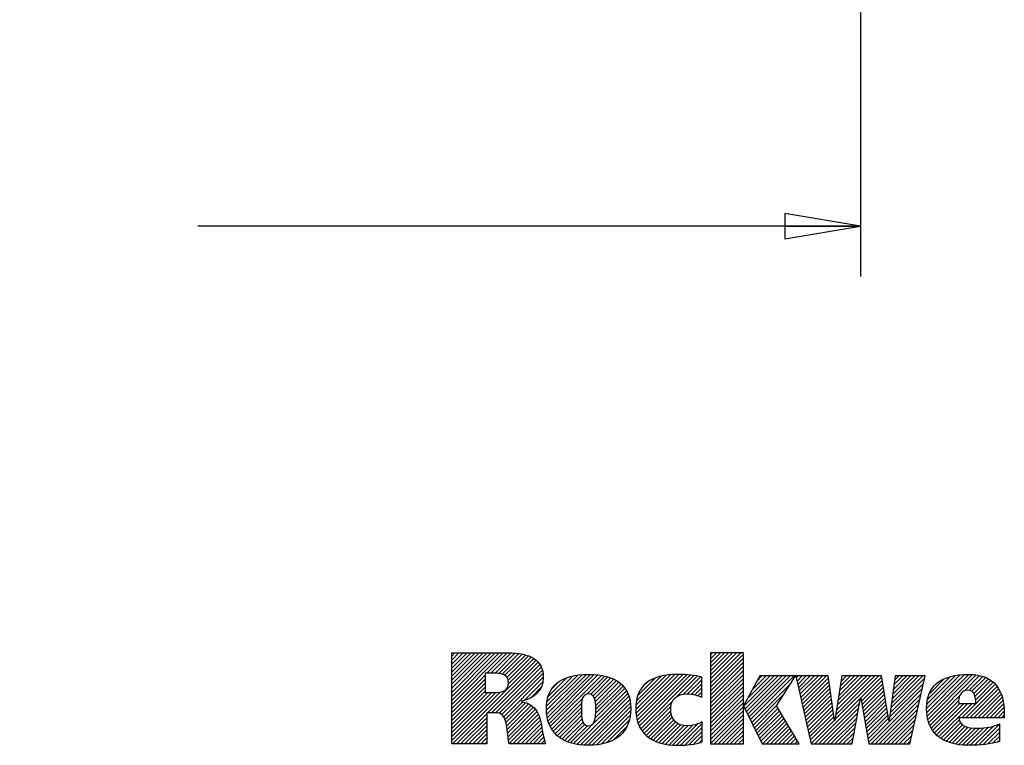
# Model space of a CAD drawing. Header units: inches. Extents: x 0 to 34, y 0 to 22.
# Tile 19 of 25: x 26.6 to 29, y 1.9 to 3.7. Entities that reach past the tile are written whole.
import ezdxf

# ---------------------------------------------------------------- set-up
doc = ezdxf.new("R2010")
doc.units = ezdxf.units.IN
doc.header["$LTSCALE"] = 1.87
doc.header["$MEASUREMENT"] = 0
doc.layers.get('0').update_dxf_attribs({"linetype": 'CONTINUOUS'})
doc.styles.get("Standard").update_dxf_attribs({"font": 'txt', "width": 0.8})
doc.dimstyles.new('DIMSTYLE_2', dxfattribs={"dimtxt": 0.15625, "dimasz": 0.1875, "dimexe": 0.18, "dimexo": 0.0625, "dimgap": 0.09, "dimtad": 0, "dimtih": 1, "dimtoh": 1, "dimlfac": 1.666667, "dimzin": 4, "dimdsep": 46, "dimtxsty": 'STANDARD', "dimblk": 'CLOSED', "dimblk1": 'CLOSED', "dimblk2": 'CLOSED', "dimcen": 0.09, "dimadec": 0, "dimazin": 0, "dimtfac": 1, "dimtofl": 0, "dimtmove": 0, "dimatfit": 3, "dimldrblk": 'CLOSED', "dimfxl": 1, "dimtolj": 1, "dimtzin": 4, "dimarcsym": 0})

# ---------------------------------------------------------------- blocks, each defined once
blk = doc.blocks.new('RA_LOGO_BL0', base_point=(28.1419, 1.8451))
at = {"color": 2, "linetype": 'CONTINUOUS'}
for p, q in [((27.6309, 1.9676), (27.7585, 2.0951)), ((27.6309, 1.9775), (27.7485, 2.0951)), ((27.6309, 1.9875), (27.7386, 2.0951)), ((27.6309, 1.9974), (27.7286, 2.0951)), ((27.6309, 2.0074), (27.7186, 2.0951)), ((27.6309, 2.0174), (27.7087, 2.0951)), ((27.6309, 2.0273), (27.6987, 2.0951)), ((27.6309, 2.0373), (27.6887, 2.0951)), ((27.6309, 2.0473), (27.6788, 2.0951)), ((27.6309, 2.0572), (27.6688, 2.0951)), ((27.6309, 2.0672), (27.6589, 2.0951)), ((27.6309, 2.0771), (27.6489, 2.0951)), ((27.6309, 2.0871), (27.6389, 2.0951)), ((27.633, 1.87), (27.8398, 2.0768)), ((27.7181, 2.0448), (27.7684, 2.0951)), ((27.7196, 1.9467), (27.845, 2.0721)), ((27.7281, 2.0448), (27.7783, 2.095)), ((27.7381, 2.0448), (27.7874, 2.0942)), ((27.7475, 2.0443), (27.7964, 2.0932)), ((27.7559, 2.0427), (27.8052, 2.092)), ((27.7627, 2.0396), (27.8131, 2.0899)), ((27.7677, 2.0346), (27.8209, 2.0878)), ((27.7705, 2.0274), (27.8276, 2.0846)), ((27.7708, 2.0178), (27.8343, 2.0813)), ((28.2717, 2.0205), (28.3461, 2.095)), ((28.2717, 2.0305), (28.3361, 2.095)), ((28.2717, 2.0405), (28.3262, 2.095)), ((28.2717, 2.0504), (28.3162, 2.095)), ((28.2717, 2.0604), (28.3062, 2.095)), ((28.2717, 2.0703), (28.2963, 2.095)), ((28.2717, 2.0803), (28.2863, 2.095)), ((28.2717, 2.0903), (28.2763, 2.095)), ((28.2717, 2.0106), (28.3529, 2.0918)), ((28.2717, 2.0006), (28.3529, 2.0818)), ((28.2717, 1.9906), (28.3529, 2.0719)), ((27.7296, 1.9467), (27.8491, 2.0662)), ((27.7395, 1.9467), (27.8526, 2.0598)), ((27.7483, 1.9455), (27.8553, 2.0524)), ((28.2717, 1.9807), (28.3529, 2.0619)), ((28.2717, 1.9707), (28.3529, 2.0519)), ((27.6309, 1.9576), (27.7135, 2.0402)), ((27.6309, 1.9476), (27.7135, 2.0303)), ((27.7551, 1.9423), (27.8567, 2.0439)), ((27.7599, 1.9371), (27.8576, 2.0348)), ((27.8101, 1.9774), (27.8564, 2.0237)), ((27.8656, 1.9532), (27.9535, 2.0411)), ((27.8658, 1.9633), (27.9427, 2.0402)), ((27.8662, 1.9438), (27.9643, 2.0419)), ((27.8666, 1.9742), (27.9304, 2.0379)), ((27.8676, 1.9352), (27.9742, 2.0419)), ((27.8693, 1.927), (27.9836, 2.0413)), ((27.8694, 1.9869), (27.9163, 2.0338)), ((27.8719, 1.9196), (27.9928, 2.0406)), ((27.8748, 1.9126), (28.0014, 2.0392)), ((27.8789, 2.0063), (27.8962, 2.0237)), ((27.9654, 1.9932), (28.0098, 2.0376)), ((27.9749, 1.9928), (28.0176, 2.0355)), ((27.9809, 1.9888), (28.0251, 2.033)), ((27.9845, 1.9824), (28.0319, 2.0299)), ((27.9863, 1.9743), (28.0385, 2.0265)), ((28.0865, 1.9549), (28.1725, 2.041)), ((28.0869, 1.9653), (28.1616, 2.0399)), ((28.0871, 1.9456), (28.1834, 2.0418)), ((28.0882, 1.9765), (28.149, 2.0373)), ((28.0883, 1.9367), (28.1934, 2.0419)), ((28.0899, 1.9285), (28.2031, 2.0416)), ((28.0917, 1.99), (28.1345, 2.0328)), ((28.0924, 1.921), (28.2125, 2.0411)), ((28.0952, 1.9138), (28.2215, 2.0401)), ((28.0988, 1.9074), (28.2305, 2.0391)), ((28.1891, 1.9878), (28.2387, 2.0374)), ((28.2043, 1.993), (28.2468, 2.0356)), ((28.2148, 1.9936), (28.2497, 2.0284)), ((28.2717, 1.9608), (28.3529, 2.042)), ((28.2717, 1.9508), (28.3529, 2.032)), ((28.3539, 1.9633), (28.4288, 2.0382)), ((28.3571, 1.9566), (28.4388, 2.0382)), ((28.3604, 1.9499), (28.4488, 2.0382)), ((28.3637, 1.9432), (28.4587, 2.0382)), ((28.3638, 1.9832), (28.4189, 2.0382)), ((28.3669, 1.9365), (28.4687, 2.0382)), ((28.3702, 1.9298), (28.4786, 2.0382)), ((28.3754, 2.0047), (28.4089, 2.0382)), ((28.3869, 2.0262), (28.3989, 2.0382)), ((28.4838, 2.0334), (28.4886, 2.0382)), ((28.4856, 2.0253), (28.4986, 2.0382)), ((28.4874, 2.0171), (28.5085, 2.0382)), ((28.4892, 2.009), (28.5185, 2.0382)), ((28.4911, 2.0008), (28.5285, 2.0382)), ((28.4929, 1.9927), (28.5384, 2.0382)), ((28.4947, 1.9846), (28.5484, 2.0382)), ((28.4965, 1.9764), (28.5583, 2.0382)), ((28.4984, 1.9683), (28.5632, 2.0331)), ((28.5002, 1.9602), (28.5644, 2.0244)), ((28.5795, 1.9299), (28.6879, 2.0382)), ((28.5814, 1.9417), (28.6779, 2.0382)), ((28.5832, 1.9535), (28.6679, 2.0382)), ((28.5851, 1.9654), (28.658, 2.0382)), ((28.587, 1.9772), (28.648, 2.0382)), ((28.5889, 1.989), (28.638, 2.0382)), ((28.5907, 2.0009), (28.6281, 2.0382)), ((28.5926, 2.0127), (28.6181, 2.0382)), ((28.5945, 2.0245), (28.6082, 2.0382)), ((28.5963, 2.0364), (28.5982, 2.0382)), ((28.6438, 1.9842), (28.6949, 2.0353)), ((28.6452, 1.9757), (28.6963, 2.0268)), ((28.7163, 1.9471), (28.8014, 2.0322)), ((28.7179, 1.9587), (28.7974, 2.0382)), ((28.7194, 1.9702), (28.7875, 2.0382)), ((28.7209, 1.9817), (28.7775, 2.0382)), ((28.7225, 1.9932), (28.7676, 2.0382)), ((28.724, 2.0047), (28.7576, 2.0382)), ((28.7256, 2.0162), (28.7476, 2.0382)), ((28.7271, 2.0277), (28.7377, 2.0382)), ((28.8062, 1.9573), (28.8896, 2.0407)), ((28.8067, 1.9479), (28.9004, 2.0416)), ((28.8068, 1.9679), (28.8781, 2.0392)), ((28.8076, 1.9388), (28.9107, 2.0419)), ((28.8086, 1.9797), (28.8656, 2.0367)), ((28.8093, 1.9306), (28.9201, 2.0413)), ((28.8115, 1.9228), (28.9293, 2.0406)), ((28.8131, 1.9941), (28.8501, 2.0311)), ((28.9008, 2.0021), (28.9376, 2.0389)), ((28.9115, 2.0029), (28.9454, 2.0368)), ((28.9186, 2), (28.9527, 2.0341)), ((28.9233, 1.9947), (28.9595, 2.0309)), ((28.9262, 1.9877), (28.9656, 2.0271)), ((27.6309, 1.9377), (27.7135, 2.0203)), ((27.6309, 1.9277), (27.7135, 2.0103)), ((27.6309, 1.9177), (27.7135, 2.0004)), ((27.8268, 1.9841), (27.8526, 2.0099)), ((27.9323, 1.8705), (28.0633, 2.0014)), ((27.986, 1.9341), (28.0594, 2.0076)), ((27.9871, 1.9452), (28.0549, 2.013)), ((27.9872, 1.9652), (28.0444, 2.0224)), ((27.9874, 1.9554), (28.0501, 2.0181)), ((28.1092, 2.0175), (28.1094, 2.0176)), ((28.224, 1.9928), (28.2497, 2.0184)), ((28.2323, 1.9911), (28.2497, 2.0085)), ((28.2401, 1.989), (28.2497, 1.9985)), ((28.2717, 1.9408), (28.3529, 2.022)), ((28.2717, 1.9309), (28.3529, 2.0121)), ((28.2717, 1.9209), (28.3529, 2.0021)), ((28.3735, 1.9231), (28.4708, 2.0204)), ((28.502, 1.952), (28.5657, 2.0157)), ((28.5038, 1.9439), (28.567, 2.007)), ((28.6467, 1.9672), (28.6978, 2.0183)), ((28.6482, 1.9587), (28.6992, 2.0098)), ((28.6497, 1.9503), (28.7007, 2.0013)), ((28.6631, 1.874), (28.7957, 2.0066)), ((28.7148, 1.9356), (28.7985, 2.0194)), ((28.8932, 1.9347), (28.9761, 2.0177)), ((28.9032, 1.9347), (28.9806, 2.0122)), ((28.9131, 1.9347), (28.9846, 2.0062)), ((28.9231, 1.9347), (28.9881, 1.9998)), ((28.9278, 1.9793), (28.971, 2.0225)), ((27.6309, 1.8779), (27.751, 1.998)), ((27.6309, 1.8879), (27.7401, 1.9971)), ((27.6309, 1.8978), (27.7301, 1.997)), ((27.6309, 1.9078), (27.7201, 1.997)), ((27.8785, 1.9063), (27.9546, 1.9824)), ((27.9405, 1.8687), (28.0666, 1.9948)), ((27.9494, 1.8676), (28.0695, 1.9877)), ((27.9585, 1.8667), (28.0714, 1.9797)), ((28.1026, 1.9013), (28.1778, 1.9765)), ((28.2473, 1.9862), (28.2497, 1.9886)), ((28.2717, 1.9109), (28.3529, 1.9922)), ((28.2717, 1.901), (28.3529, 1.9822)), ((28.3767, 1.9164), (28.4537, 1.9934)), ((28.5057, 1.9357), (28.5683, 1.9983)), ((28.5075, 1.9276), (28.5695, 1.9896)), ((28.5093, 1.9195), (28.5708, 1.981)), ((28.5296, 1.87), (28.6429, 1.9834)), ((28.6512, 1.9418), (28.7021, 1.9927)), ((28.6527, 1.9333), (28.7036, 1.9842)), ((28.6541, 1.9248), (28.705, 1.9757)), ((28.6691, 1.87), (28.7928, 1.9937)), ((28.679, 1.87), (28.7899, 1.9809)), ((28.8142, 1.9156), (28.8886, 1.9899)), ((28.8177, 1.909), (28.8857, 1.9771)), ((28.9331, 1.9347), (28.991, 1.9927)), ((28.943, 1.9347), (28.9936, 1.9853)), ((28.953, 1.9347), (28.9954, 1.9771)), ((27.7628, 1.9301), (27.8067, 1.974)), ((27.7651, 1.9224), (27.8145, 1.9719)), ((27.7666, 1.9139), (27.8213, 1.9687)), ((27.768, 1.9054), (27.8276, 1.965)), ((27.7691, 1.8966), (27.833, 1.9604)), ((27.7702, 1.8877), (27.838, 1.9555)), ((27.8824, 1.9002), (27.9523, 1.9702)), ((27.887, 1.8949), (27.9519, 1.9598)), ((27.8921, 1.8901), (27.952, 1.9499)), ((27.968, 1.8663), (28.073, 1.9713)), ((27.9782, 1.8665), (28.0736, 1.9619)), ((27.9892, 1.8676), (28.0736, 1.9519)), ((28.1071, 1.8958), (28.1735, 1.9622)), ((28.1122, 1.8909), (28.1732, 1.952)), ((28.2717, 1.891), (28.3529, 1.9722)), ((28.2717, 1.8811), (28.3529, 1.9623)), ((28.2717, 1.8711), (28.3529, 1.9523)), ((28.38, 1.9097), (28.4366, 1.9663)), ((28.3833, 1.903), (28.4386, 1.9583)), ((28.3865, 1.8963), (28.4423, 1.952)), ((28.5111, 1.9113), (28.5721, 1.9723)), ((28.513, 1.9032), (28.5734, 1.9636)), ((28.5148, 1.895), (28.5746, 1.9549)), ((28.5396, 1.87), (28.6407, 1.9712)), ((28.5495, 1.87), (28.6385, 1.959)), ((28.6556, 1.9163), (28.7065, 1.9672)), ((28.6571, 1.9079), (28.7079, 1.9587)), ((28.6586, 1.8994), (28.7094, 1.9502)), ((28.689, 1.87), (28.787, 1.968)), ((28.699, 1.87), (28.7841, 1.9552)), ((28.8213, 1.9027), (28.8888, 1.9702)), ((28.8257, 1.8971), (28.8988, 1.9702)), ((28.8306, 1.8921), (28.9087, 1.9702)), ((28.836, 1.8875), (28.9187, 1.9702)), ((28.9629, 1.9347), (28.997, 1.9688)), ((28.9729, 1.9347), (28.9978, 1.9597)), ((28.9829, 1.9347), (28.9986, 1.9505)), ((27.643, 1.87), (27.7174, 1.9445)), ((27.6529, 1.87), (27.7174, 1.9345)), ((27.7716, 1.8791), (27.8422, 1.9497)), ((27.773, 1.8705), (27.8451, 1.9427)), ((27.7824, 1.87), (27.848, 1.9356)), ((27.7924, 1.87), (27.85, 1.9276)), ((27.8976, 1.8856), (27.9524, 1.9404)), ((27.9037, 1.8817), (27.9536, 1.9316)), ((28.0008, 1.8692), (28.0729, 1.9413)), ((28.0137, 1.8722), (28.0703, 1.9288)), ((28.1176, 1.8864), (28.1745, 1.9433)), ((28.1236, 1.8824), (28.1769, 1.9357)), ((28.1298, 1.8787), (28.1807, 1.9295)), ((28.2805, 1.87), (28.3529, 1.9423)), ((28.2905, 1.87), (28.3529, 1.9324)), ((28.3898, 1.8896), (28.446, 1.9458)), ((28.3931, 1.8829), (28.4497, 1.9395)), ((28.3963, 1.8762), (28.4534, 1.9333)), ((28.4001, 1.87), (28.4571, 1.927)), ((28.5166, 1.8869), (28.5759, 1.9462)), ((28.5184, 1.8788), (28.5772, 1.9375)), ((28.5202, 1.8706), (28.5785, 1.9288)), ((28.5595, 1.87), (28.6363, 1.9468)), ((28.5695, 1.87), (28.6341, 1.9347)), ((28.6601, 1.8909), (28.7108, 1.9416)), ((28.6616, 1.8824), (28.7123, 1.9331)), ((28.7089, 1.87), (28.7813, 1.9424)), ((28.7189, 1.87), (28.7784, 1.9295)), ((28.8418, 1.8833), (28.8872, 1.9288)), ((28.9928, 1.9347), (28.9987, 1.9406)), ((27.6629, 1.87), (27.7174, 1.9245)), ((27.6728, 1.87), (27.7174, 1.9146)), ((27.6828, 1.87), (27.7174, 1.9046)), ((27.8024, 1.87), (27.852, 1.9197)), ((27.8123, 1.87), (27.8537, 1.9114)), ((27.8223, 1.87), (27.8552, 1.903)), ((27.9101, 1.8781), (27.9559, 1.9239)), ((27.9171, 1.8752), (27.9599, 1.918)), ((27.9244, 1.8725), (27.9667, 1.9148)), ((28.0306, 1.8791), (28.0647, 1.9132)), ((28.1368, 1.8757), (28.1854, 1.9243)), ((28.144, 1.8729), (28.1912, 1.9202)), ((28.1519, 1.8709), (28.1981, 1.9171)), ((28.1599, 1.8689), (28.2061, 1.9151)), ((28.1688, 1.8678), (28.2155, 1.9146)), ((28.1777, 1.8668), (28.2266, 1.9157)), ((28.1873, 1.8664), (28.2401, 1.9192)), ((28.1974, 1.8666), (28.2509, 1.9201)), ((28.2078, 1.867), (28.2509, 1.9102)), ((28.3005, 1.87), (28.3529, 1.9224)), ((28.3104, 1.87), (28.3529, 1.9125)), ((28.3204, 1.87), (28.3529, 1.9025)), ((28.4101, 1.87), (28.4608, 1.9208)), ((28.42, 1.87), (28.4645, 1.9145)), ((28.43, 1.87), (28.4682, 1.9083)), ((28.4399, 1.87), (28.4719, 1.902)), ((28.5794, 1.87), (28.6319, 1.9225)), ((28.5894, 1.87), (28.6297, 1.9103)), ((28.7288, 1.87), (28.7755, 1.9167)), ((28.7388, 1.87), (28.7726, 1.9038)), ((28.8481, 1.8797), (28.8904, 1.9219)), ((28.8548, 1.8764), (28.8953, 1.9169)), ((28.862, 1.8736), (28.9017, 1.9133)), ((28.8696, 1.8713), (28.9093, 1.911)), ((28.8777, 1.8694), (28.9179, 1.9096)), ((28.8863, 1.868), (28.9271, 1.9088)), ((28.8953, 1.8671), (28.9372, 1.909)), ((28.9046, 1.8664), (28.9479, 1.9098)), ((28.9145, 1.8663), (28.9592, 1.9111)), ((28.9248, 1.8667), (28.9722, 1.9141)), ((28.9354, 1.8674), (28.9864, 1.9183)), ((28.9461, 1.8681), (28.9864, 1.9084)), ((27.6928, 1.87), (27.7174, 1.8947)), ((27.7027, 1.87), (27.7174, 1.8847)), ((27.8322, 1.87), (27.8568, 1.8946)), ((27.8422, 1.87), (27.8584, 1.8862)), ((27.8522, 1.87), (27.8605, 1.8784)), ((28.2187, 1.868), (28.2509, 1.9002)), ((28.2303, 1.8696), (28.2509, 1.8902)), ((28.2434, 1.8727), (28.2509, 1.8803)), ((28.3304, 1.87), (28.3529, 1.8925)), ((28.3403, 1.87), (28.3529, 1.8826)), ((28.4499, 1.87), (28.4756, 1.8957)), ((28.4599, 1.87), (28.4793, 1.8895)), ((28.4698, 1.87), (28.483, 1.8832)), ((28.4798, 1.87), (28.4868, 1.877)), ((28.5993, 1.87), (28.6275, 1.8981)), ((28.6093, 1.87), (28.6252, 1.886)), ((28.7488, 1.87), (28.7698, 1.891)), ((28.7587, 1.87), (28.7669, 1.8782)), ((28.9578, 1.8698), (28.9864, 1.8984)), ((28.9697, 1.8718), (28.9864, 1.8885)), ((28.983, 1.8751), (28.9864, 1.8785)), ((27.7127, 1.87), (27.7174, 1.8747)), ((27.8621, 1.87), (27.8629, 1.8707)), ((28.3503, 1.87), (28.3529, 1.8726)), ((28.4898, 1.87), (28.4905, 1.8707)), ((28.6193, 1.87), (28.623, 1.8738))]:
    blk.add_line(p, q, dxfattribs=at)
for points, knots in [([(27.6309, 1.87), (27.6309, 1.87), (27.7174, 1.87), (27.7174, 1.87), (27.7174, 1.87), (27.7174, 1.9467), (27.7174, 1.9467), (27.7174, 1.9467), (27.7367, 1.9467), (27.7367, 1.9467), (27.7473, 1.9467), (27.756, 1.9454), (27.7611, 1.935), (27.7682, 1.9215), (27.7692, 1.8862), (27.773, 1.87), (27.773, 1.87), (27.8631, 1.87), (27.8631, 1.87), (27.8541, 1.8919), (27.855, 1.9267), (27.8418, 1.9506), (27.8337, 1.9625), (27.8224, 1.9715), (27.8037, 1.9747), (27.8037, 1.9747), (27.8037, 1.9754), (27.8037, 1.9754), (27.836, 1.9831), (27.8576, 2.0006), (27.8576, 2.0351), (27.8576, 2.0784), (27.8243, 2.0951), (27.7705, 2.0951), (27.7705, 2.0951), (27.6309, 2.0951), (27.6309, 2.0951), (27.6309, 2.0951), (27.6309, 1.87), (27.6309, 1.87)], [0, 0, 0, 0, 1, 1, 1, 2, 2, 2, 3, 3, 3, 4, 4, 4, 5, 5, 5, 6, 6, 6, 7, 7, 7, 8, 8, 8, 9, 9, 9, 10, 10, 10, 11, 11, 11, 12, 12, 12, 13, 13, 13, 13]), ([(28.3529, 1.964), (28.3529, 1.964), (28.3535, 1.964), (28.3535, 1.964), (28.3535, 1.964), (28.3934, 2.0382), (28.3934, 2.0382), (28.3934, 2.0382), (28.4821, 2.0382), (28.4821, 2.0382), (28.4821, 2.0382), (28.4352, 1.964), (28.4352, 1.964), (28.4352, 1.964), (28.4909, 1.87), (28.4909, 1.87), (28.4909, 1.87), (28.3993, 1.87), (28.3993, 1.87), (28.3993, 1.87), (28.3535, 1.964), (28.3535, 1.964), (28.3535, 1.964), (28.3529, 1.964), (28.3529, 1.964), (28.3529, 1.964), (28.3529, 1.87), (28.3529, 1.87), (28.3529, 1.87), (28.2717, 1.87), (28.2717, 1.87), (28.2717, 1.87), (28.2717, 2.095), (28.2717, 2.095), (28.2717, 2.095), (28.3529, 2.095), (28.3529, 2.095), (28.3529, 2.095), (28.3529, 1.964), (28.3529, 1.964)], [0, 0, 0, 0, 1, 1, 1, 2, 2, 2, 3, 3, 3, 4, 4, 4, 5, 5, 5, 6, 6, 6, 7, 7, 7, 8, 8, 8, 9, 9, 9, 10, 10, 10, 11, 11, 11, 12, 12, 12, 13, 13, 13, 13]), ([(27.7135, 2.0448), (27.7135, 2.0448), (27.7373, 2.0448), (27.7373, 2.0448), (27.7547, 2.0448), (27.7711, 2.0419), (27.7711, 2.0216), (27.7711, 1.9989), (27.7537, 1.997), (27.7361, 1.997), (27.7361, 1.997), (27.7135, 1.997), (27.7135, 1.997), (27.7135, 1.997), (27.7135, 2.0448), (27.7135, 2.0448)], [0, 0, 0, 0, 1, 1, 1, 2, 2, 2, 3, 3, 3, 4, 4, 4, 5, 5, 5, 5]), ([(27.8654, 1.9572), (27.8654, 1.8991), (27.9015, 1.8663), (27.9695, 1.8663), (28.0371, 1.8663), (28.0739, 1.8991), (28.0739, 1.9572), (28.0739, 2.0136), (28.0371, 2.042), (27.9695, 2.042), (27.9015, 2.042), (27.8654, 2.0136), (27.8654, 1.9572)], [0, 0, 0, 0, 1, 1, 1, 2, 2, 2, 3, 3, 3, 4, 4, 4, 4]), ([(28.2509, 1.8747), (28.2329, 1.8689), (28.2148, 1.8663), (28.1906, 1.8663), (28.1225, 1.8663), (28.0864, 1.8991), (28.0864, 1.9572), (28.0864, 2.0136), (28.1225, 2.042), (28.1906, 2.042), (28.2148, 2.042), (28.2329, 2.0397), (28.2497, 2.0349), (28.2497, 2.0349), (28.2497, 1.9853), (28.2497, 1.9853), (28.2397, 1.9898), (28.2277, 1.9937), (28.2132, 1.9937), (28.189, 1.9937), (28.1729, 1.9811), (28.1729, 1.9559), (28.1729, 1.9297), (28.189, 1.9145), (28.2132, 1.9145), (28.2277, 1.9145), (28.2397, 1.9178), (28.2509, 1.9246), (28.2509, 1.9246), (28.2509, 1.8747), (28.2509, 1.8747)], [0, 0, 0, 0, 1, 1, 1, 2, 2, 2, 3, 3, 3, 4, 4, 4, 5, 5, 5, 6, 6, 6, 7, 7, 7, 8, 8, 8, 9, 9, 9, 10, 10, 10, 10]), ([(28.5786, 1.9281), (28.5786, 1.9281), (28.5792, 1.9281), (28.5792, 1.9281), (28.5792, 1.9281), (28.5966, 2.0382), (28.5966, 2.0382), (28.5966, 2.0382), (28.6944, 2.0382), (28.6944, 2.0382), (28.6944, 2.0382), (28.7131, 1.9281), (28.7131, 1.9281), (28.7131, 1.9281), (28.7138, 1.9281), (28.7138, 1.9281), (28.7138, 1.9281), (28.7285, 2.0382), (28.7285, 2.0382), (28.7285, 2.0382), (28.8028, 2.0382), (28.8028, 2.0382), (28.8028, 2.0382), (28.7651, 1.87), (28.7651, 1.87), (28.7651, 1.87), (28.6637, 1.87), (28.6637, 1.87), (28.6637, 1.87), (28.6437, 1.9842), (28.6437, 1.9842), (28.6437, 1.9842), (28.6431, 1.9842), (28.6431, 1.9842), (28.6431, 1.9842), (28.6223, 1.87), (28.6223, 1.87), (28.6223, 1.87), (28.5204, 1.87), (28.5204, 1.87), (28.5204, 1.87), (28.4827, 2.0382), (28.4827, 2.0382), (28.4827, 2.0382), (28.5624, 2.0382), (28.5624, 2.0382), (28.5624, 2.0382), (28.5786, 1.9281), (28.5786, 1.9281)], [0, 0, 0, 0, 1, 1, 1, 2, 2, 2, 3, 3, 3, 4, 4, 4, 5, 5, 5, 6, 6, 6, 7, 7, 7, 8, 8, 8, 9, 9, 9, 10, 10, 10, 11, 11, 11, 12, 12, 12, 13, 13, 13, 14, 14, 14, 15, 15, 15, 16, 16, 16, 16]), ([(28.9987, 1.9347), (28.9987, 1.9347), (28.9987, 1.9447), (28.9987, 1.9447), (28.9987, 2.0013), (28.9757, 2.0419), (28.9104, 2.0419), (28.8422, 2.0419), (28.8062, 2.0135), (28.8062, 1.9573), (28.8062, 1.8991), (28.8422, 1.8663), (28.9104, 1.8663), (28.9389, 1.8663), (28.9647, 1.8692), (28.9864, 1.876), (28.9864, 1.876), (28.9864, 1.9195), (28.9864, 1.9195), (28.9735, 1.9127), (28.9534, 1.9088), (28.9312, 1.9088), (28.9071, 1.9088), (28.8874, 1.9136), (28.8861, 1.9347), (28.8861, 1.9347), (28.9987, 1.9347), (28.9987, 1.9347)], [0, 0, 0, 0, 1, 1, 1, 2, 2, 2, 3, 3, 3, 4, 4, 4, 5, 5, 5, 6, 6, 6, 7, 7, 7, 8, 8, 8, 9, 9, 9, 9]), ([(28.8857, 1.9702), (28.8848, 1.9833), (28.889, 2.0032), (28.9078, 2.0032), (28.9263, 2.0032), (28.9282, 1.983), (28.9282, 1.9702), (28.9282, 1.9702), (28.8857, 1.9702), (28.8857, 1.9702)], [0, 0, 0, 0, 1, 1, 1, 2, 2, 2, 3, 3, 3, 3]), ([(27.9519, 1.9572), (27.9519, 1.9772), (27.9538, 1.9937), (27.9695, 1.9937), (27.9852, 1.9937), (27.9874, 1.9772), (27.9874, 1.9572), (27.9874, 1.9326), (27.9852, 1.9145), (27.9695, 1.9145), (27.9538, 1.9145), (27.9519, 1.9326), (27.9519, 1.9572)], [0, 0, 0, 0, 1, 1, 1, 2, 2, 2, 3, 3, 3, 4, 4, 4, 4])]:
    blk.add_open_spline(points, degree=3, knots=knots, dxfattribs=at)
blk = doc.blocks.new('_CLOSED')
at = {"color": 0, "linetype": 'BYBLOCK'}
for p, q in [((0, 0), (-1, 0.167)), ((-1, 0.167), (-1, -0.167)), ((-1, -0.167), (0, 0)), ((-1, 0), (0, 0))]:
    blk.add_line(p, q, dxfattribs=at)
blk = doc.blocks.new('*D6')
at = {"color": 2, "linetype": 'CONTINUOUS'}
for p, q in [((28.6427, 4.3174), (28.6427, 3.027)), ((24.3305, 4.3059), (24.3305, 3.027)), ((24.3305, 3.152), (25.971, 3.152)), ((28.6427, 3.152), (27.0022, 3.152))]:
    blk.add_line(p, q, dxfattribs=at)
at = {"color": 2, "linetype": 'CONTINUOUS', "xscale": 0.1875, "yscale": 0.1875, "zscale": 0.1875, "rotation": 180}
blk.add_blockref('_CLOSED', (24.3305, 3.152), dxfattribs=at)
at = {"color": 2, "linetype": 'CONTINUOUS', "xscale": 0.1875, "yscale": 0.1875, "zscale": 0.1875}
blk.add_blockref('_CLOSED', (28.6427, 3.152), dxfattribs=at)
at = {"color": 2, "linetype": 'CONTINUOUS', "insert": (26.2991, 3.2302), "char_height": 0.15625, "width": 0.875, "attachment_point": 2, "line_spacing_factor": 0.9}
blk.add_mtext('7.19\\P[182,6]', dxfattribs=at)

msp = doc.modelspace()

# ---------------------------------------------------------------- block references
at = {"color": 2, "linetype": 'CONTINUOUS'}
msp.add_blockref('RA_LOGO_BL0', (28.1419, 1.8451), dxfattribs=at)

# ---------------------------------------------------------------- dimensions: what is measured, and where the dimension line sits
dim = msp.add_linear_dim(base=(24.3305, 3.152), p1=(28.6427, 4.3174), p2=(24.3305, 4.3059), angle=180, dimstyle='DIMSTYLE_2', dxfattribs=at)
dim.commit()
dim.dimension.update_dxf_attribs({"geometry": '*D6', "text_midpoint": (26.3303, 3.0349), "dimtype": 160})

doc.saveas('drawing.dxf')
